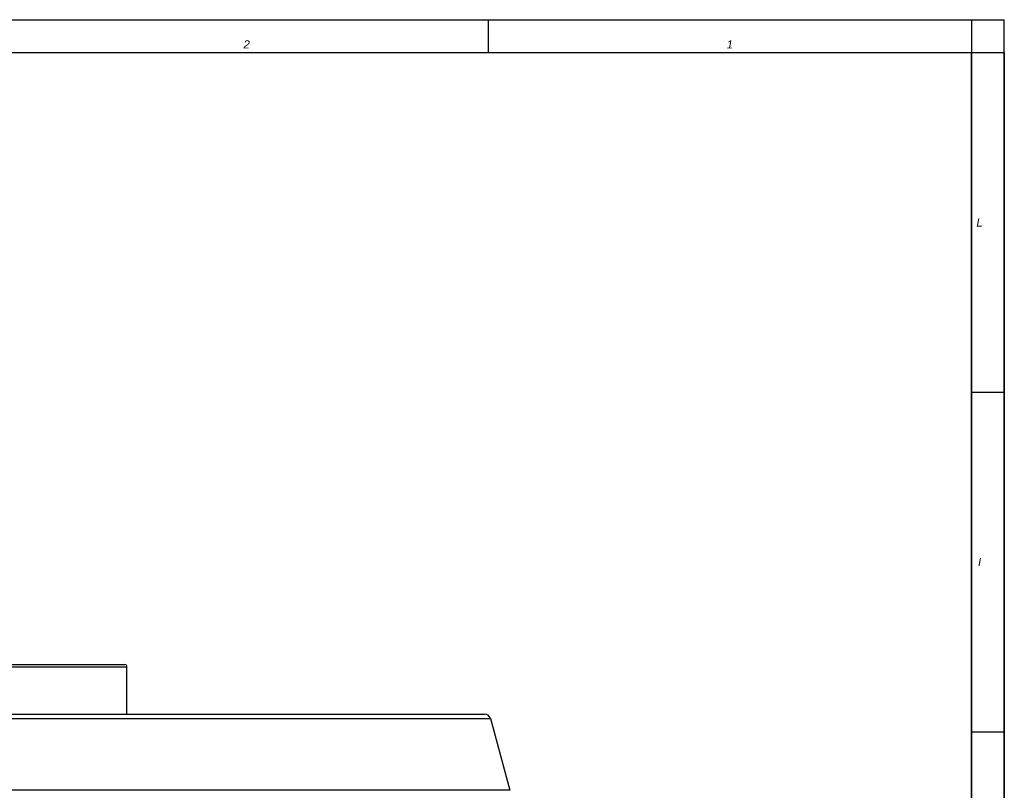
# Model space of a CAD drawing. Extents: x 0 to 2037, y -777 to 1557.
# Tile 49 of 70: x 950 to 1189, y 654 to 841. Entities that reach past the tile are written whole.
import ezdxf

# ---------------------------------------------------------------- set-up
doc = ezdxf.new("R2010")
doc.units = 0
doc.header["$LTSCALE"] = 65.395
doc.layers.get('0').update_dxf_attribs({"linetype": 'CONTINUOUS'})
doc.layers.add('3_ALL_AXES', color=7, linetype='CONTINUOUS')
doc.layers.add('7_ALL_NOTE', color=7, linetype='CONTINUOUS')
doc.styles.add('TEXTSTYLE_3', font='ariali.ttf')

msp = doc.modelspace()

# ---------------------------------------------------------------- linework, layer by layer
at = {"color": 7, "linetype": 'CONTINUOUS'}
for p, q in [((0, 841), (1189, 841)), ((1189, 0), (1189, 841)), ((8, 833), (1181, 833)), ((1181, 8), (1181, 833)), ((923.003, 684.328), (975.502, 684.328)), ((835.695, 672.328), (1062.809, 672.328)), ((1064.258, 671.217), (1068.927, 653.794))]:
    msp.add_line(p, q, dxfattribs=at)
at = {"color": 2, "linetype": 'CONTINUOUS'}
for p, q in [((8, 841), (1181, 841)), ((1063.7, 841), (1063.7, 833)), ((1181, 841), (1181, 833)), ((8, 833), (1181, 833)), ((1181, 833), (1189, 833)), ((1181, 833), (1181, 8)), ((1189, 833), (1189, 8)), ((1181, 750.5), (1189, 750.5)), ((1181, 668), (1189, 668))]:
    msp.add_line(p, q, dxfattribs=at)
at = {"color": 9, "linetype": 'CONTINUOUS'}
for p, q in [((922.502, 683.828), (976.002, 683.828)), ((834.247, 671.217), (1064.258, 671.217)), ((1068.927, 653.794), (829.578, 653.794))]:
    msp.add_line(p, q, dxfattribs=at)
at = {"color": 7, "linetype": 'CONTINUOUS'}
for centre, radius, start in [((975.502, 683.828), 0.5, 0), ((1062.809, 670.828), 1.5, 15)]:
    msp.add_arc(centre, radius, start, 90, dxfattribs=at)
at = {"layer": '3_ALL_AXES', "color": 7, "linetype": 'CONTINUOUS'}
msp.add_line((976.002, 672.328), (976.002, 683.828), dxfattribs=at)

# ---------------------------------------------------------------- texts
at = {"layer": '7_ALL_NOTE', "color": 1, "linetype": 'CONTINUOUS', "char_height": 2, "attachment_point": 2, "style": 'TEXTSTYLE_3'}
for s, insert, width in [('2', (1005.05, 836), 1.56877), ('1', (1122.35, 836), 1.5539), ('L', (1183, 792.75), 1.5539), ('I', (1183, 710.25), 0.84015)]:
    msp.add_mtext(s, dxfattribs=dict(at, insert=insert, width=width))

doc.saveas('drawing.dxf')
